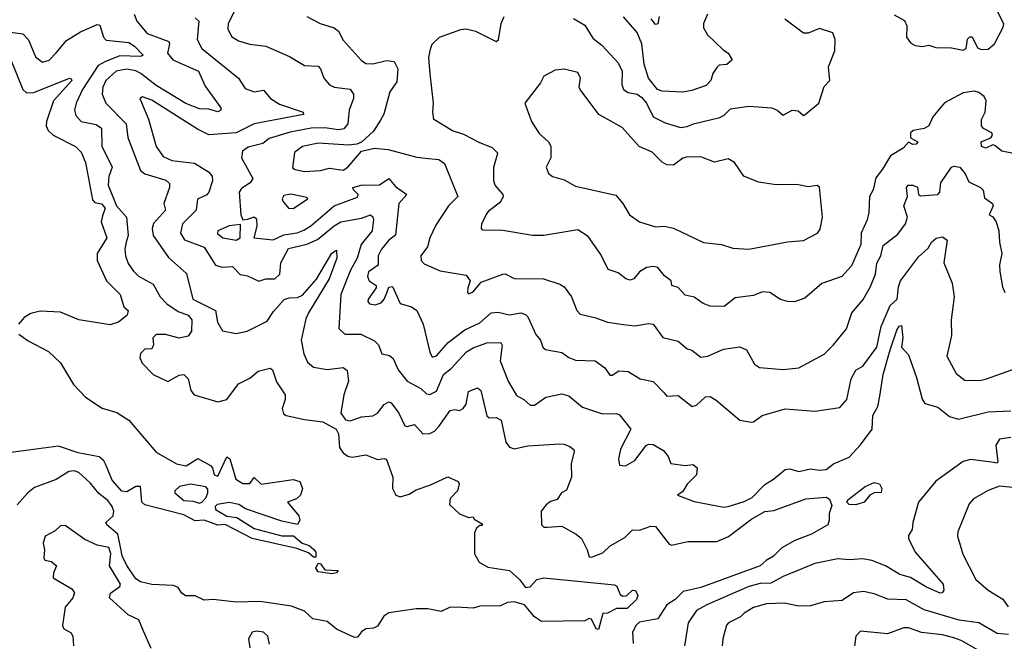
# Model space of a CAD drawing. Extents: x 1552033 to 1694788, y 811965 to 917215.
# Tile 143 of 256: x 1598295 to 1602616, y 854244 to 856971. Entities that reach past the tile are written whole.
import ezdxf

# ---------------------------------------------------------------- set-up
doc = ezdxf.new("R2010")
doc.units = 0

msp = doc.modelspace()

# ---------------------------------------------------------------- linework, layer by layer
at = {"layer": '0CON20XD'}
for points in [[(1599245, 857024), (1599210.4, 856955), (1599209.3, 856930.7), (1599225, 856897.1), (1599255, 856878.8), (1599305, 856864.5), (1599375.4, 856855.4), (1599479.1, 856809.1), (1599545, 856770), (1599605, 856767.5), (1599615.8, 856755.8), (1599630, 856715), (1599655, 856685.6), (1599675.4, 856675.4), (1599746.1, 856666.1), (1599760.5, 856645), (1599759.6, 856625), (1599741.8, 856575), (1599734.7, 856515), (1599717.5, 856492.5), (1599695, 856488), (1599635, 856496.9), (1599574.9, 856495.1), (1599482.1, 856477.9), (1599390, 856450), (1599362.3, 856427.7), (1599298.5, 856411.5), (1599272.4, 856395), (1599268.4, 856365), (1599317.9, 856275), (1599307.1, 856255), (1599269.2, 856230.8), (1599259.2, 856215), (1599265.3, 856115), (1599275, 856093.8), (1599295.9, 856095.9), (1599325, 856107.1), (1599335, 856097.5), (1599336.1, 856065), (1599322.5, 856015), (1599407.1, 856005), (1599455, 856027.6), (1599513.4, 856036.6), (1599542.2, 856047.8), (1599572.8, 856067.2), (1599675, 856154.7), (1599777.6, 856192.4), (1599780, 856205), (1599760, 856225), (1599757.5, 856235), (1599794.3, 856245.7), (1599875, 856246.6), (1599915, 856274.2), (1599945, 856238.9), (1599994.2, 856205), (1599958.9, 856165), (1599944.3, 856025.7), (1599915, 856003.8), (1599883.5, 855965), (1599868.5, 855935), (1599868.6, 855895), (1599826.2, 855865), (1599821.1, 855845), (1599829.1, 855825), (1599859.4, 855805), (1599860, 855795), (1599824.3, 855745), (1599822.9, 855735), (1599830, 855725), (1599855, 855720), (1599880.9, 855729.1), (1599895.5, 855745), (1599906.4, 855773.6), (1599915, 855797.5), (1599930.7, 855800.7), (1599965, 855726.5), (1600015, 855711.4), (1600037.5, 855695), (1600066.4, 855635), (1600095, 855512), (1600105, 855490.5), (1600125, 855496.7), (1600175.4, 855555), (1600248.8, 855611.2), (1600315, 855641), (1600365, 855684.7), (1600395, 855688.7), (1600445, 855675.9), (1600495, 855684.6), (1600515, 855678.2), (1600525, 855667.1), (1600560.9, 855590.9), (1600581.4, 855565), (1600591.2, 855535), (1600602.5, 855525), (1600675, 855511.1), (1600705, 855489.6), (1600735, 855477.5), (1600821.2, 855475), (1600863.4, 855443.4), (1600885, 855412), (1600895, 855411.2), (1600925, 855431.5), (1600965, 855427.5), (1601018.8, 855395), (1601075, 855383.3), (1601122.9, 855335), (1601135, 855320), (1601185, 855322.7), (1601246.1, 855273.9), (1601265, 855280), (1601305, 855317.3), (1601325, 855317.5), (1601351.8, 855301.8), (1601455, 855214.2), (1601505, 855206.2), (1601515, 855207.5), (1601553.3, 855235), (1601655, 855263.8), (1601785, 855254.6), (1601895, 855270.6), (1601925.4, 855305), (1601944.7, 855395), (1601965, 855434.2), (1601995, 855451.4), (1602057.3, 855535), (1602075.3, 855625), (1602115, 855717.9), (1602145.2, 855745), (1602151.3, 855798.7), (1602161.2, 855825), (1602238.9, 855931.1), (1602281.5, 855968.5), (1602296.7, 855995), (1602317.7, 856012.3), (1602345, 856019.2), (1602364.7, 856004.7), (1602350, 855905), (1602386.6, 855815), (1602395.9, 855755), (1602383.1, 855655), (1602384.6, 855585.4), (1602364.4, 855495), (1602405, 855418.8), (1602445, 855388.9), (1602515, 855389.4), (1602537.5, 855395), (1602665, 855440.8)], [(1602435, 856837.5), (1602448.1, 856845), (1602454.2, 856885.8), (1602465, 856895.4), (1602475, 856895.5), (1602498.5, 856848.5), (1602515, 856840.6), (1602545, 856841.4), (1602572.5, 856865), (1602611.7, 856938.3), (1602613.6, 856953.6), (1602577.8, 857025)], [(1598797.5, 856995), (1598809.1, 856965), (1598855, 856911.2), (1598949.4, 856875), (1598952.5, 856865), (1598944.5, 856825), (1598967.8, 856795), (1599080.5, 856745), (1599110, 856680), (1599177.8, 856585), (1599178.6, 856575), (1599165, 856566.9), (1599125, 856578.7), (1599085, 856580), (1599025, 856603.2), (1598895, 856682.6), (1598827, 856735), (1598805, 856746.6), (1598765, 856753.7), (1598718.8, 856745), (1598673.8, 856705), (1598660.2, 856675), (1598657.1, 856645), (1598673.8, 856605), (1598762.2, 856515), (1598770.2, 856455), (1598825, 856309.1), (1598845, 856294.4), (1598936.7, 856266.7), (1598952.7, 856252.7), (1598952.5, 856235), (1598927.6, 856165), (1598934.6, 856135), (1598882.7, 856077.3), (1598877.2, 856055), (1598880.8, 856025), (1598948.4, 855928.4), (1599027.6, 855857.6), (1599055.7, 855745), (1599155, 855695.8), (1599164, 855644), (1599185, 855605.6), (1599245, 855594.2), (1599294.2, 855605), (1599381.9, 855648.1), (1599408.9, 855691.1), (1599456.2, 855743.8), (1599478.2, 855751.8), (1599515, 855753), (1599536.5, 855763.5), (1599597.2, 855832.8), (1599665, 855947.1), (1599685, 855960), (1599686.9, 855925), (1599654, 855835), (1599562.1, 855685), (1599551.4, 855658.6), (1599530, 855565), (1599542, 855505), (1599558.9, 855468.9), (1599585, 855446.8), (1599645, 855436.1), (1599715, 855445.5), (1599732.1, 855432.1), (1599738.7, 855385), (1599718.4, 855325), (1599705.3, 855245), (1599725, 855216.2), (1599745, 855211.8), (1599795, 855229.2), (1599845, 855233.3), (1599865.4, 855245), (1599895, 855282.5), (1599915, 855295.5), (1599925, 855290.5), (1599959.7, 855245), (1599985, 855189.1), (1599995, 855186.2), (1600028, 855195), (1600064.2, 855155), (1600095, 855155.6), (1600115, 855165.6), (1600135, 855186.7), (1600185, 855256.4), (1600205, 855260.9), (1600225, 855257.3), (1600241.9, 855265), (1600254.5, 855285), (1600265, 855340), (1600305, 855355.8), (1600318.6, 855345), (1600345, 855232.9), (1600355, 855224.6), (1600385.8, 855225.8), (1600407.8, 855215), (1600428.6, 855118.6), (1600445, 855095.5), (1600465, 855089.2), (1600525, 855101.5), (1600665, 855110), (1600685, 855109.2), (1600708.9, 855098.9), (1600727.5, 855085), (1600728.8, 855075), (1600716, 855025), (1600716.9, 854965), (1600695, 854907.5), (1600672.5, 854895), (1600653.8, 854866.2), (1600625, 854857.5), (1600605, 854842.9), (1600584.1, 854815.9), (1600584.5, 854755), (1600595, 854745.6), (1600610, 854745)], [(1599065, 856979.1), (1599081.5, 856965), (1599074.7, 856885), (1599094.6, 856845), (1599255.6, 856715), (1599285, 856669.4), (1599325, 856655.5), (1599365, 856662.2), (1599395.3, 856625.3), (1599435, 856600.9), (1599540, 856565), (1599541.2, 856555), (1599325, 856513.8), (1599245, 856475.2), (1599125, 856465.9), (1599075, 856491.4), (1598875, 856618.7), (1598835, 856632.9), (1598822.5, 856625), (1598860, 856535), (1598894.1, 856415), (1598925, 856370.5), (1598963.5, 856353.5), (1599062.4, 856342.4), (1599123.8, 856303.8), (1599139.6, 856285), (1599142.1, 856265), (1599125.6, 856215), (1599116.6, 856203.4), (1599075, 856183.5), (1599069.1, 856135), (1599010.3, 856075), (1599001.3, 856035), (1599018.5, 856005), (1599105, 855973.6), (1599155, 855894), (1599184.4, 855885.6), (1599229.2, 855889.2), (1599262.9, 855852.9), (1599295, 855847.1), (1599344.4, 855824.4), (1599375, 855834.4), (1599415.6, 855834.4), (1599436.5, 855855), (1599442, 855905), (1599475, 855967.3), (1599555, 855986.4), (1599602.4, 856007.6), (1599675, 856067.5), (1599705, 856084.5), (1599795, 856100.6), (1599835, 856114.6), (1599845, 856106.7), (1599847.3, 856095), (1599842, 856045), (1599794.4, 855985), (1599777, 855925), (1599747.7, 855872.3), (1599704.4, 855765), (1599696.5, 855616.5), (1599721.8, 855591.8), (1599791.8, 855591.8), (1599852.4, 855562.4), (1599869.3, 855545), (1599885, 855505.8), (1599917.6, 855497.6), (1599935, 855484.4), (1599956.4, 855435), (1599995.8, 855385.8), (1600055, 855353.8), (1600080.4, 855330.4), (1600095, 855326.5), (1600125, 855342.2), (1600155, 855414.6), (1600188.8, 855441.2), (1600255.4, 855514.6), (1600285, 855531.7), (1600345, 855553.1), (1600406.2, 855555), (1600413.2, 855543.2), (1600404.2, 855475), (1600439.2, 855385), (1600475, 855323.1), (1600508, 855305), (1600535, 855280.8), (1600555, 855280), (1600604, 855315), (1600675, 855330), (1600705, 855320.9), (1600765, 855272.1), (1600852.8, 855242.8), (1600913.8, 855243.8), (1600927.9, 855237.9), (1600977.5, 855175), (1600932.5, 855087.5), (1600922.5, 855045), (1600926.9, 855016.9), (1600954.2, 855014.2), (1600995, 855037.8), (1601045, 855102.9), (1601055, 855108.6), (1601075, 855107.5), (1601121.1, 855081.1), (1601140.8, 855055), (1601153.3, 855025), (1601215, 855015.5), (1601250, 855020), (1601267.7, 855005), (1601265, 854974.4), (1601225, 854933.5), (1601205, 854900.8), (1601182.5, 854885), (1601255, 854857.9), (1601385, 854832.7), (1601405, 854836.2), (1601475, 854856.9), (1601509.4, 854875), (1601565, 854932.1), (1601603.1, 854955), (1601655, 854998.2), (1601675, 855000.9), (1601715, 854988.7), (1601765, 855001.1), (1601805, 854994.6), (1601835, 854997.5), (1601867, 855023), (1601935, 855051.4), (1601985, 855105.7), (1602036, 855175), (1602039.1, 855235), (1602061.5, 855275), (1602069.9, 855320.1), (1602084.1, 855415), (1602115, 855523.1), (1602145, 855609.2), (1602155, 855627.5), (1602165, 855630), (1602171.5, 855575), (1602165.6, 855535), (1602195, 855501.2), (1602231.3, 855401.3), (1602256.2, 855306.2), (1602267.8, 855287.8), (1602325, 855271.1), (1602375, 855230.8), (1602415, 855218.9), (1602545, 855251.6), (1602645, 855255.3)], [(1599555.4, 856985.4), (1599614.6, 856954.6), (1599676, 856936), (1599695, 856920.8), (1599715, 856881.4), (1599793.4, 856793.4), (1599815, 856779.1), (1599845, 856777.3), (1599905, 856792.7), (1599938.1, 856788.1), (1599955.3, 856755), (1599950.8, 856699.2), (1599919.5, 856655), (1599893, 856557), (1599879.2, 856530.8), (1599848, 856482), (1599795.8, 856434.2), (1599775.3, 856424.7), (1599739.8, 856420.2), (1599605, 856429.4), (1599535.7, 856415), (1599501.3, 856388.7), (1599491.8, 856321.8), (1599503.7, 856313.7), (1599545, 856305.8), (1599615, 856309.9), (1599655, 856319.5), (1599715, 856311.7), (1599735, 856324.1), (1599795, 856394.5), (1599853, 856407), (1599912.4, 856402.4), (1600038.4, 856368.4), (1600075, 856364.2), (1600135, 856358.5), (1600160.2, 856340.2), (1600217.8, 856195), (1600177.3, 856155), (1600120.8, 856069.2), (1600095.3, 856015), (1600084.3, 855975), (1600056.1, 855935), (1600057.6, 855915), (1600069.9, 855899.9), (1600139.8, 855869.8), (1600255, 855850), (1600272.7, 855825), (1600261.2, 855795), (1600260, 855775), (1600265, 855768.8), (1600285, 855777.1), (1600320, 855820), (1600415.3, 855855.3), (1600425.9, 855855.9), (1600465, 855836.5), (1600594.5, 855834.5), (1600665, 855811.4), (1600685, 855798.6), (1600716.4, 855755), (1600740.5, 855695), (1600755, 855679.4), (1600823.8, 855663.8), (1600875, 855644.1), (1600945.4, 855634.6), (1600995, 855628.9), (1601055, 855639.2), (1601075, 855635.8), (1601117.4, 855577.4), (1601185, 855560.5), (1601225, 855527.1), (1601245, 855521.9), (1601285, 855490.6), (1601315, 855495.6), (1601383.8, 855526.2), (1601455.6, 855535.6), (1601485, 855522.5), (1601520.4, 855460.4), (1601541.2, 855445), (1601645, 855436.2), (1601715, 855444.4), (1601825, 855504.3), (1601867.1, 855545), (1601924.3, 855615), (1601947.1, 855685), (1601996.9, 855743.1), (1602029.2, 855800.8), (1602051.3, 855855), (1602056.2, 855903.8), (1602074, 855936), (1602085, 855980.6), (1602149.4, 856030.6), (1602182.1, 856075), (1602190.8, 856105), (1602175.4, 856155), (1602191.2, 856195), (1602187.1, 856235), (1602193.8, 856245), (1602215, 856246), (1602235, 856236.9), (1602238.9, 856205), (1602248.9, 856198.9), (1602325, 856204.7), (1602333.2, 856215), (1602337.8, 856255), (1602385, 856324.5), (1602395, 856328.9), (1602420.8, 856325), (1602445, 856295.7), (1602460.4, 856260.4), (1602511.9, 856235), (1602522.9, 856222.9), (1602529.2, 856189.2), (1602564.2, 856165), (1602567.1, 856155), (1602550, 856115), (1602565, 856107.1), (1602580, 856085), (1602592.5, 856045), (1602594.3, 855995), (1602605.6, 855945), (1602594.4, 855895.6), (1602595.9, 855865.9), (1602608.8, 855798.8), (1602618.8, 855775)], [(1602670.8, 856380.8), (1602605, 856393.8), (1602575, 856420), (1602565, 856421.9), (1602535, 856407.5), (1602515.7, 856415), (1602515, 856435.6), (1602556.7, 856453.3), (1602564, 856465), (1602561.2, 856475), (1602525, 856493.5), (1602515.9, 856505.9), (1602516.7, 856533.3), (1602532.5, 856565), (1602536.2, 856615), (1602527.3, 856635), (1602505, 856652.5), (1602485, 856658.2), (1602435, 856651.1), (1602353.9, 856606.1), (1602302.5, 856545), (1602284.3, 856505), (1602265, 856494.6), (1602216.7, 856485), (1602204, 856475), (1602205, 856452.5), (1602236.7, 856435), (1602230, 856425), (1602215, 856424.2), (1602195, 856434.2), (1602171.7, 856408.3), (1602116.1, 856373.9), (1602081.9, 856315), (1602051.8, 856278.2), (1602040, 856225), (1602024.5, 856195), (1602022, 856125), (1602015, 856093.8), (1601988.5, 856035), (1601986.8, 855985), (1601945, 855891.4), (1601903.3, 855845), (1601815.9, 855814.1), (1601740.4, 855749.6), (1601695, 855733.8), (1601664.6, 855734.6), (1601634, 855744), (1601586.7, 855775), (1601555, 855778.1), (1601515, 855761.1), (1601435, 855751.1), (1601386.6, 855713.4), (1601324.6, 855714.6), (1601295, 855725.6), (1601255, 855753.5), (1601215, 855763.3), (1601185, 855795.7), (1601156.7, 855805), (1601154, 855825), (1601125, 855847.3), (1601095, 855884.5), (1601075, 855889.1), (1601045.4, 855884.6), (1601014.6, 855865.4), (1600990, 855835), (1600975, 855829.2), (1600954.8, 855834.8), (1600921.1, 855861.1), (1600878, 855875), (1600845, 855941.4), (1600790.5, 856020.5), (1600745, 856050), (1600595, 856023.8), (1600545, 856024.2), (1600415, 856046.9), (1600327.5, 856047.5), (1600322.5, 856055), (1600324, 856075), (1600343.1, 856115), (1600357.1, 856135), (1600405, 856172.7), (1600417.9, 856195), (1600416.4, 856205), (1600382.5, 856245), (1600375.5, 856265), (1600375.5, 856325), (1600393.3, 856385), (1600369.5, 856409.5), (1600315, 856430.5), (1600245, 856467.7), (1600195, 856483.5), (1600113.2, 856533.2), (1600108.6, 856565), (1600111.8, 856605), (1600096.6, 856733.4), (1600090.4, 856805), (1600097.4, 856842.6), (1600105.6, 856864.4), (1600137.5, 856895), (1600231.1, 856928.9), (1600255, 856930.5), (1600295, 856921.2), (1600386.7, 856875), (1600396.6, 856883.4), (1600407.7, 856955), (1600420.9, 856985)], [(1600725, 856976.4), (1600775, 856947.1), (1600810.3, 856890.3), (1600849.8, 856859.8), (1600921.7, 856781.7), (1600939.3, 856745), (1600937.2, 856687.2), (1600944.6, 856665), (1600965, 856651.6), (1601005, 856644.1), (1601025, 856630), (1601045.8, 856605), (1601075, 856544.5), (1601128.2, 856518.2), (1601195, 856497.6), (1601225, 856502.1), (1601252.9, 856515), (1601367.1, 856542.9), (1601387.1, 856552.9), (1601415, 856580), (1601495, 856591.8), (1601596.1, 856583.9), (1601620, 856575), (1601645, 856552.5), (1601685.6, 856574.4), (1601710.9, 856570.9), (1601735, 856551.5), (1601742, 856555), (1601801.9, 856605), (1601825, 856677.5), (1601850, 856705), (1601844.3, 856765), (1601872, 856835), (1601873.9, 856883.9), (1601863.3, 856913.3), (1601805, 856932.9), (1601755, 856912), (1601735, 856912), (1601653.1, 856973.1)], [(1601313.8, 856995), (1601296, 856955), (1601296, 856935), (1601314, 856905), (1601380.2, 856840.2), (1601403.8, 856825), (1601421.2, 856795), (1601398.8, 856775), (1601365, 856771.2), (1601355, 856762), (1601336.4, 856735), (1601328.8, 856705), (1601307.5, 856682.5), (1601245, 856660.3), (1601205, 856653.5), (1601115, 856657.7), (1601094, 856665), (1601054.2, 856715), (1601035, 856776.2), (1601025, 856866), (1601005.3, 856915), (1600945, 856983.3)], [(1601102.2, 856985), (1601095, 856952.9), (1601085, 856950.6), (1601065.7, 856975.7)], [(1602132.1, 856992.1), (1602178.2, 856968.2), (1602188.8, 856945), (1602186.5, 856895), (1602205, 856870), (1602225, 856858.1), (1602255, 856853.6), (1602285, 856859.4), (1602315, 856850), (1602385, 856848.2), (1602435, 856837.5)], [(1598255, 856915.9), (1598309.1, 856909.1), (1598333.4, 856883.4), (1598365, 856808.1), (1598395, 856785.6), (1598425, 856793.8), (1598455, 856825.5), (1598500.1, 856879.9), (1598562.2, 856917.8), (1598635, 856950), (1598646.7, 856946.7), (1598663.5, 856895), (1598675, 856881.3), (1598775, 856871), (1598798.8, 856855), (1598836.9, 856815), (1598825, 856809.5), (1598735, 856812.8), (1598671.6, 856788.4), (1598640.3, 856769.7), (1598570.6, 856665), (1598542.6, 856605), (1598535.4, 856575), (1598541.5, 856551.5), (1598565.3, 856525.3), (1598631.7, 856511.7), (1598654.5, 856495), (1598656.4, 856416.4), (1598701.6, 856325), (1598687.1, 856282.9), (1598683.2, 856245), (1598720.8, 856155), (1598763.5, 856105), (1598771.1, 856025), (1598763.1, 855995), (1598756.1, 855965), (1598760, 855935), (1598772.1, 855902.1), (1598795, 855867.5), (1598816.7, 855846.7), (1598880.4, 855810.4), (1598911.5, 855755), (1598941.8, 855725), (1598990.6, 855690.6), (1599035, 855674.7), (1599051.2, 855655), (1599049.6, 855605), (1599035, 855582.8), (1598995, 855574.7), (1598935, 855590.8), (1598895, 855590.5), (1598880, 855575), (1598882, 855545), (1598875, 855527.5), (1598845, 855525.7), (1598825, 855506.2), (1598822.7, 855487.3), (1598832.5, 855465), (1598881.1, 855415), (1598945, 855383.3), (1598995, 855412), (1599015, 855414.2), (1599034.3, 855395), (1599047.1, 855345), (1599061.5, 855325), (1599164.7, 855294.7), (1599205, 855305.5), (1599255, 855373.6), (1599305, 855398.8), (1599341.3, 855428.7), (1599395, 855442.2), (1599405.3, 855435.3), (1599412.6, 855412.6), (1599422, 855382), (1599460, 855325), (1599460.8, 855305), (1599447.5, 855265), (1599452.9, 855242.9), (1599464.7, 855234.7), (1599545, 855217.3), (1599625, 855207), (1599684.5, 855175), (1599693.8, 855155), (1599698.3, 855095), (1599715, 855071.2), (1599735, 855056.5), (1599755, 855052.7), (1599815, 855062.5), (1599865, 855041.2), (1599895, 855046.7), (1599905, 855042.5), (1599933.1, 854965), (1599931.8, 854915), (1599945.8, 854885), (1599965, 854878.5), (1600005, 854889.3), (1600035, 854909.5), (1600095, 854929.1), (1600174.5, 854965.5), (1600219.2, 854945), (1600224.3, 854935), (1600216.2, 854903.8), (1600185, 854871.2), (1600181.9, 854845), (1600225, 854803.3), (1600265, 854787.5), (1600285, 854790), (1600290, 854780), (1600325, 854760), (1600325, 854752.5), (1600315, 854752.5), (1600300, 854740), (1600290.5, 854719.5), (1600291.3, 854628.7), (1600311, 854591), (1600350, 854570), (1600445.2, 854555.2), (1600488.9, 854515), (1600515, 854480), (1600535, 854483.1), (1600564.8, 854515.2), (1600595, 854522.6), (1600905, 854492), (1600916.1, 854486.1), (1600930, 854450), (1600941.8, 854441.8), (1600960, 854445), (1600985, 854468.5), (1600997.1, 854467.1), (1601007.5, 854445), (1601002.3, 854427.7), (1600961.3, 854388.7), (1600915, 854388.8), (1600875, 854368), (1600854, 854366), (1600835, 854296), (1600825, 854298.6), (1600805, 854341.2), (1600795, 854343.8), (1600775, 854334), (1600585, 854331.2), (1600555, 854351.2), (1600511.2, 854405), (1600465, 854416.8), (1600435.6, 854415), (1600405, 854400.6), (1600315, 854397.9), (1600285, 854389.2), (1600235, 854392)], [(1598257.1, 856795), (1598309.6, 856665), (1598325, 856650.4), (1598357.7, 856652.3), (1598513.8, 856715), (1598522, 856712), (1598524.2, 856705), (1598444.1, 856615.9), (1598413.2, 856525), (1598412.2, 856505), (1598420.8, 856485), (1598442.7, 856465), (1598540, 856415), (1598565, 856390.5), (1598584.8, 856344.8), (1598615, 856180.4), (1598625, 856169.8), (1598655, 856163), (1598670.2, 856145), (1598659.3, 856110.7), (1598652.2, 856085), (1598677.7, 856015), (1598635.8, 855945), (1598635.9, 855915), (1598676.3, 855826.3), (1598735.8, 855765), (1598752.3, 855712.3), (1598770.8, 855695), (1598766.4, 855675), (1598728.9, 855645), (1598693, 855633), (1598555, 855653.9), (1598475, 855688), (1598385, 855691.9), (1598345, 855682.4), (1598315, 855665.3), (1598290, 855635)], [(1601495, 855964.4), (1601665, 855996.2), (1601735, 856002), (1601796.2, 856035), (1601808.3, 856051.7), (1601818.2, 856105), (1601805, 856236.2), (1601795, 856243.8), (1601755, 856238.1), (1601705, 856248.6), (1601615, 856246.7), (1601538, 856258), (1601473.3, 856285), (1601432, 856345), (1601405, 856361.4), (1601345, 856346.9), (1601285, 856369.6), (1601221.9, 856368.1), (1601205, 856363.8), (1601165, 856333.3), (1601135, 856334.4), (1601115, 856345.6), (1601070.8, 856390.8), (1601014.2, 856415), (1600938.6, 856498.6), (1600837.1, 856555), (1600754.6, 856664.6), (1600750.8, 856675), (1600756.1, 856715), (1600745, 856739.2), (1600685, 856753.8), (1600645, 856750), (1600596.1, 856723.9), (1600581.2, 856695), (1600512.5, 856605), (1600540.8, 856525), (1600575, 856472.5), (1600616.1, 856436.1), (1600626.7, 856416.7), (1600626.7, 856365), (1600606.2, 856325), (1600616.1, 856296.1), (1600634, 856284), (1600685, 856269.2), (1600735, 856241.5), (1600911.5, 856201.5), (1600942.5, 856165), (1600972, 856115), (1601014.7, 856084.7), (1601085, 856062.5), (1601125, 856065.7), (1601165, 856056.4), (1601295.7, 855994.3), (1601375, 855985.7), (1601425, 855969.4), (1601495, 855964.4)], [(1599495, 856143.6), (1599559.2, 856185), (1599555, 856191.2), (1599485, 856205.5), (1599455, 856199.7), (1599447.9, 856185), (1599450.8, 856175), (1599475, 856144.6), (1599495, 856143.6)], [(1599245, 856003.5), (1599262.2, 856015), (1599265, 856073.3), (1599215, 856066.6), (1599164.4, 856045), (1599163.1, 856033.1), (1599186.5, 856015), (1599245, 856003.5)], [(1598292.1, 855592.1), (1598332.5, 855562.5), (1598422.2, 855515), (1598475, 855465.5), (1598531.1, 855371.1), (1598584.7, 855314.7), (1598656.8, 855266.8), (1598722.2, 855247.8), (1598774.7, 855214.7), (1598894.2, 855074.2), (1598983.4, 855023.4), (1599025.7, 855014.3), (1599076.4, 855046.4), (1599132, 855015), (1599142, 855005), (1599148.8, 854975), (1599165, 854968), (1599205, 855053.8), (1599218.1, 855045), (1599244, 854955), (1599275, 854936.2), (1599305, 854936.7), (1599325, 854962.5), (1599355, 854934), (1599495, 854954.1), (1599524.3, 854945), (1599536.7, 854915), (1599527.5, 854885), (1599510, 854870), (1599470, 854855), (1599520.8, 854795), (1599524.2, 854775), (1599513.8, 854756.2), (1599445, 854770.8), (1599285.8, 854825.8), (1599257.5, 854845), (1599215, 854853.3), (1599162, 854845), (1599152.9, 854835), (1599155, 854822.9), (1599205, 854792.9), (1599247.6, 854787.6), (1599325, 854739.5), (1599445, 854707.5), (1599496.9, 854706.9), (1599534.3, 854674.3), (1599565, 854664.6), (1599586.5, 854646.5), (1599595.3, 854635), (1599595, 854613.1), (1599585, 854614.1), (1599562.5, 854632.5), (1599511.7, 854651.7), (1599315.5, 854695), (1599196.7, 854756.7), (1599165, 854754.3), (1599105.2, 854775.2), (1599065, 854772.9), (1599015, 854798.9), (1598845, 854842.3), (1598830.7, 854855), (1598825, 854924), (1598805, 854923.6), (1598765, 854900.4), (1598743.2, 854903.2), (1598701.8, 854951.8), (1598674.8, 855015), (1598665, 855035.3), (1598643.6, 855053.6), (1598551.8, 855071.8), (1598465, 855100.5), (1598225, 855068.5)], [(1602645, 855137.9), (1602595, 855131.5), (1602579.6, 855105), (1602588.3, 855031.7), (1602584.2, 855025.8), (1602559.6, 855030.4), (1602467.6, 855042.4), (1602435, 855033.3), (1602315, 854947.3), (1602238.8, 854855), (1602214.6, 854765), (1602212.1, 854735), (1602195, 854708), (1602196.2, 854695), (1602225, 854635.5), (1602347.9, 854495), (1602351.2, 854468.8), (1602342.7, 854457.3), (1602335, 854455.7), (1602275, 854481.1), (1602204.6, 854524.6), (1602157.8, 854537.8), (1602095, 854574.7), (1602035, 854598.5), (1601995, 854606.2), (1601935, 854601.2), (1601885, 854605.5), (1601785, 854585.4), (1601645, 854528.2), (1601590.9, 854499.1), (1601545, 854498), (1601494.8, 854485.2), (1601310.6, 854405), (1601265, 854379.2), (1601228.3, 854325), (1601212.5, 854225)], [(1600235, 854392), (1600185, 854394.2), (1600145, 854374.7), (1600086.4, 854386.4), (1600035, 854386), (1599915, 854368.8), (1599893.3, 854355), (1599865, 854310), (1599848.2, 854301.8), (1599815, 854298.9), (1599795, 854286.4), (1599777.2, 854262.8), (1599765, 854261.2), (1599685, 854298.2), (1599645, 854330.5), (1599582.4, 854342.4), (1599545, 854377.1), (1599488.3, 854398.3), (1599349.1, 854419.1), (1599245.9, 854415.9), (1599145, 854427.5), (1599104.4, 854424.4), (1599065, 854444), (1599023.6, 854443.6), (1599007.5, 854455), (1598990.3, 854480.3), (1598969.8, 854489.8), (1598875, 854493.1), (1598825, 854505.8), (1598805, 854517.8), (1598765, 854576.7), (1598745, 854619.1), (1598737.3, 854657.3), (1598725.4, 854715), (1598677.6, 854755), (1598673.4, 854765), (1598705.2, 854795), (1598708.1, 854815), (1598700.9, 854835), (1598681.9, 854861.9), (1598643, 854893), (1598605, 854939.1), (1598554.2, 854984.2), (1598535, 854992.2), (1598511.3, 854988.7), (1598455, 854954.4), (1598361.1, 854918.9), (1598330.4, 854895), (1598285, 854842.9)], [(1599085, 854850.3), (1599095, 854854.1), (1599113.8, 854875), (1599120.8, 854895), (1599121.4, 854911.4), (1599111.9, 854921.9), (1599045, 854933.3), (1598996.1, 854923.9), (1598976.7, 854905), (1598976.2, 854895), (1599015, 854862.3), (1599055, 854859.5), (1599085, 854850.3)], [(1601965, 854843.2), (1601935, 854844.2), (1601925.4, 854855), (1601928.9, 854865), (1602005, 854923.2), (1602045, 854940.9), (1602068, 854935), (1602078, 854915), (1602075, 854897.5), (1602045, 854896.2), (1602026.2, 854885), (1602001.2, 854855), (1601965, 854843.2)], [(1602665, 854917.6), (1602595.3, 854924.7), (1602544.7, 854905.3), (1602481.2, 854868.8), (1602462.1, 854847.9), (1602411.8, 854725), (1602410.4, 854705), (1602433.4, 854626.6), (1602490.8, 854515), (1602545, 854468.6), (1602609.5, 854429.5), (1602633.3, 854395)], [(1600610, 854745), (1600675, 854748.8), (1600736.7, 854715), (1600760, 854695), (1600785.8, 854645.8), (1600794.3, 854615), (1600805, 854613.3), (1600855, 854632.9), (1600887.1, 854662.9), (1600950.3, 854699.7), (1600985, 854733.3), (1601015, 854731.4), (1601065, 854750), (1601085, 854748.6), (1601145, 854670.8), (1601155, 854665.6), (1601227.9, 854682.1), (1601355, 854682.4), (1601405.4, 854704.6), (1601507.9, 854782.1), (1601565, 854813.9), (1601605, 854817.7), (1601745, 854869.3), (1601835, 854876.6), (1601848.3, 854868.3), (1601859.8, 854839.8), (1601847.4, 854805), (1601848.1, 854775), (1601841.2, 854755), (1601769.4, 854715), (1601696.5, 854686.5), (1601639.5, 854655), (1601602.9, 854617.1), (1601571.1, 854598.9), (1601545.1, 854574.9), (1601285, 854480.8), (1601206.7, 854463.3), (1601172.1, 854427.9), (1601135.5, 854404.5), (1601095, 854343.3), (1601015, 854328.5), (1601000, 854315), (1600983.8, 854285), (1600987.5, 854235)], [(1598872.9, 854212.9), (1598838.8, 854288.8), (1598818.7, 854338.7), (1598770.7, 854360.7), (1598690, 854435), (1598694.2, 854455), (1598735.5, 854484.5), (1598737.1, 854495), (1598688.9, 854575), (1598695, 854630), (1598686.1, 854656.1), (1598635, 854665.6), (1598581.1, 854691.1), (1598495, 854752.7), (1598475, 854750.4), (1598451.1, 854728.9), (1598407.8, 854705), (1598398.9, 854675), (1598403.8, 854646.2), (1598400.7, 854610.7), (1598405, 854600), (1598435, 854593.8), (1598456.2, 854575), (1598444.2, 854545), (1598442.5, 854522.5), (1598523.8, 854475), (1598536.2, 854456.2), (1598529.2, 854435), (1598495, 854394), (1598483.8, 854313.8), (1598489.4, 854299.4), (1598520.9, 854280.9), (1598528.4, 854265), (1598532, 854225)], [(1599665, 854540), (1599605, 854548.4), (1599595, 854565.8), (1599605, 854587.1), (1599615, 854584.4), (1599635, 854557.9), (1599692.5, 854555), (1599685, 854544.5), (1599665, 854540)], [(1602635, 854273.4), (1602585, 854277.9), (1602505, 854325.5), (1602417.5, 854337.5), (1602265, 854382.7), (1602185, 854426.5), (1602105, 854429.1), (1602045, 854453.1), (1601997.8, 854462.2), (1601955, 854456.6), (1601905, 854423.5), (1601825, 854416.9), (1601765, 854399.6), (1601715, 854398.9), (1601650.9, 854410.9), (1601572, 854408), (1601515, 854392.7), (1601475, 854367.8), (1601458.8, 854351.2), (1601406.2, 854325), (1601397.1, 854315), (1601380.5, 854255), (1601378.5, 854225)], [(1599391.1, 854231.1), (1599385, 854266.2), (1599365, 854284.2), (1599335, 854289.2), (1599315, 854283.8), (1599299.2, 854255), (1599306, 854215)], [(1602545, 854180), (1602427.4, 854247.4), (1602395, 854260), (1602345, 854273.1), (1602252.8, 854282.8), (1602195, 854303.4), (1602175, 854303.2), (1602103.1, 854276.9), (1601985, 854289.4), (1601965, 854266.7), (1601959.3, 854225)]]:
    msp.add_lwpolyline(points, dxfattribs=at)

doc.saveas('drawing.dxf')
